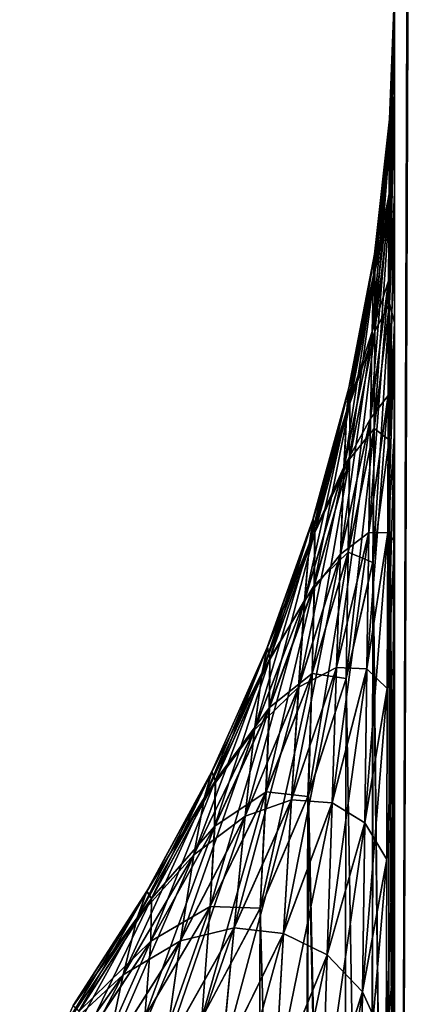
# Model space of a CAD drawing. Header units: metres. Extents: x -2 to 78, y -85 to 85.
# Tile 180 of 256: x 12.9577 to 13.0013, y -35.5031 to -35.3919. Entities that reach past the tile are written whole.
import ezdxf

# ---------------------------------------------------------------- set-up
doc = ezdxf.new("R2010")
doc.units = ezdxf.units.M
doc.layers.add('solid_20004802', color=7, linetype='CONTINUOUS')

msp = doc.modelspace()

# ---------------------------------------------------------------- linework, layer by layer
at = {"layer": 'solid_20004802'}
for points in [[(13.002904, -35.009056, -13.40007), (13, -35.806911, -13.511707), (13, -35.018032, -13.359784)], [(13.002904, -35.009056, -13.40007), (13.002905, -35.800987, -13.552564), (13, -35.806911, -13.511707)], [(13.002665, -35.009106, 13.400237), (13, -35.01828, 13.359916), (13, -35.807159, 13.511827)], [(13.002663, -35.801041, 13.552728), (13.002665, -35.009106, 13.400237), (13, -35.807159, 13.511827)], [(13, -35.018032, -13.359784), (13, -35.418022, -12.563684), (13, -35.403202, -12.525493)], [(13, -35.806911, -13.511707), (13, -35.418022, -12.563684), (13, -35.018032, -13.359784)], [(13, -35.018032, -13.359784), (13, -35.403202, -12.525493), (13, -35.393768, -12.487896)], [(13, -35.018032, -13.359784), (13, -35.393768, -12.487896), (13, -35.389008, -12.451434)], [(13, -35.80584, 12.858607), (13, -35.807159, 13.511827), (13, -35.01828, 13.359916)], [(13, -35.393822, 12.488168), (13, -35.01828, 13.359916), (13, -35.389011, 12.451639)], [(13, -35.403313, 12.525811), (13, -35.01828, 13.359916), (13, -35.393822, 12.488168)], [(13, -35.418175, 12.564007), (13, -35.01828, 13.359916), (13, -35.403313, 12.525811)], [(13, -35.427631, 12.583298), (13, -35.01828, 13.359916), (13, -35.418175, 12.564007)], [(13, -35.438583, 12.602571), (13, -35.01828, 13.359916), (13, -35.427631, 12.583298)], [(13, -35.451012, 12.621867), (13, -35.01828, 13.359916), (13, -35.438583, 12.602571)], [(13, -35.46489, 12.641201), (13, -35.01828, 13.359916), (13, -35.451012, 12.621867)], [(13, -35.480339, 12.660408), (13, -35.01828, 13.359916), (13, -35.46489, 12.641201)], [(13, -35.497463, 12.679361), (13, -35.01828, 13.359916), (13, -35.480339, 12.660408)], [(13, -35.516182, 12.698211), (13, -35.01828, 13.359916), (13, -35.497463, 12.679361)], [(13, -35.536541, 12.716825), (13, -35.01828, 13.359916), (13, -35.516182, 12.698211)], [(13, -35.558628, 12.73499), (13, -35.01828, 13.359916), (13, -35.536541, 12.716825)], [(13, -35.582531, 12.752703), (13, -35.01828, 13.359916), (13, -35.558628, 12.73499)], [(13, -35.608227, 12.770101), (13, -35.01828, 13.359916), (13, -35.582531, 12.752703)], [(13, -35.635548, 12.786823), (13, -35.01828, 13.359916), (13, -35.608227, 12.770101)], [(13, -35.654591, 12.79741), (13, -35.01828, 13.359916), (13, -35.635548, 12.786823)], [(13, -35.67432, 12.807546), (13, -35.01828, 13.359916), (13, -35.654591, 12.79741)], [(13, -35.694824, 12.817382), (13, -35.01828, 13.359916), (13, -35.67432, 12.807546)], [(13, -35.716011, 12.826818), (13, -35.01828, 13.359916), (13, -35.694824, 12.817382)], [(13, -35.737782, 12.835742), (13, -35.01828, 13.359916), (13, -35.716011, 12.826818)], [(13, -35.760036, 12.844049), (13, -35.01828, 13.359916), (13, -35.737782, 12.835742)], [(13, -35.7827, 12.851642), (13, -35.01828, 13.359916), (13, -35.760036, 12.844049)], [(13, -35.80584, 12.858607), (13, -35.01828, 13.359916), (13, -35.7827, 12.851642)], [(13, -35.389008, -12.451434), (12.999422, -35.405373, -12.464358), (12.999454, -35.403183, -12.430208)], [(13, -35.389008, -12.451434), (13, -35.393768, -12.487896), (12.999422, -35.405373, -12.464358)], [(12.999425, -35.405338, 12.464363), (13, -35.393822, 12.488168), (13, -35.389011, 12.451639)], [(12.999457, -35.403149, 12.430208), (12.999425, -35.405338, 12.464363), (13, -35.389011, 12.451639)], [(13, -35.388771, -12.416225), (12.999454, -35.403183, -12.430208), (12.999471, -35.405483, -12.395929)], [(13, -35.388771, -12.416225), (13, -35.389008, -12.451434), (12.999454, -35.403183, -12.430208)], [(12.999457, -35.403149, 12.430208), (13, -35.389011, 12.451639), (13, -35.388733, 12.416348)], [(12.999473, -35.405453, 12.395925), (12.999457, -35.403149, 12.430208), (13, -35.388733, 12.416348)], [(13, -35.392548, -12.382664), (13, -35.388771, -12.416225), (12.999471, -35.405483, -12.395929)], [(12.999473, -35.405453, 12.395925), (13, -35.388733, 12.416348), (13, -35.392498, 12.382716)], [(13, -35.388733, 12.416348), (13, -35.388771, -12.416225), (13, -35.392498, 12.382716)], [(13, -35.392498, 12.382716), (13, -35.388771, -12.416225), (13, -35.392548, -12.382664)], [(13, -35.392548, -12.382664), (12.999471, -35.405483, -12.395929), (12.999465, -35.412548, -12.362291)], [(13, -35.400253, -12.350768), (13, -35.392548, -12.382664), (12.999465, -35.412548, -12.362291)], [(12.999468, -35.412518, 12.362282), (13, -35.392498, 12.382716), (13, -35.400215, 12.350766)], [(12.999468, -35.412518, 12.362282), (12.999473, -35.405453, 12.395925), (13, -35.392498, 12.382716)], [(13, -35.392498, 12.382716), (13, -35.392548, -12.382664), (13, -35.400215, 12.350766)], [(13, -35.400215, 12.350766), (13, -35.392548, -12.382664), (13, -35.400253, -12.350768)], [(13, -35.393768, -12.487896), (12.999381, -35.411613, -12.497618), (12.999422, -35.405373, -12.464358)], [(13, -35.393768, -12.487896), (13, -35.403202, -12.525493), (12.999381, -35.411613, -12.497618)], [(12.999384, -35.411579, 12.497626), (13, -35.403313, 12.525811), (13, -35.393822, 12.488168)], [(12.999425, -35.405338, 12.464363), (12.999384, -35.411579, 12.497626), (13, -35.393822, 12.488168)], [(13, -35.400253, -12.350768), (12.999465, -35.412548, -12.362291), (12.999442, -35.424034, -12.330083)], [(13, -35.411427, -12.320673), (13, -35.400253, -12.350768), (12.999442, -35.424034, -12.330083)], [(12.999445, -35.424004, 12.33007), (13, -35.400215, 12.350766), (13, -35.411404, 12.320655)], [(12.999445, -35.424004, 12.33007), (12.999468, -35.412518, 12.362282), (13, -35.400215, 12.350766)], [(13, -35.400215, 12.350766), (13, -35.400253, -12.350768), (13, -35.411427, -12.320673)], [(13, -35.400215, 12.350766), (13, -35.411427, -12.320673), (13, -35.411404, 12.320655)], [(12.99763, -35.420784, 12.462562), (12.999425, -35.405338, 12.464363), (12.999457, -35.403149, 12.430208)], [(12.997738, -35.418419, 12.430355), (12.99763, -35.420784, 12.462562), (12.999457, -35.403149, 12.430208)], [(12.999454, -35.403183, -12.430208), (12.997733, -35.418449, -12.430356), (12.997787, -35.420475, -12.398046)], [(12.999454, -35.403183, -12.430208), (12.999422, -35.405373, -12.464358), (12.997733, -35.418449, -12.430356)], [(12.997738, -35.418419, 12.430355), (12.999457, -35.403149, 12.430208), (12.999473, -35.405453, 12.395925)], [(12.999471, -35.405483, -12.395929), (12.999454, -35.403183, -12.430208), (12.997787, -35.420475, -12.398046)], [(13, -35.403202, -12.525493), (12.999337, -35.421448, -12.529308), (12.999381, -35.411613, -12.497618)], [(13, -35.403202, -12.525493), (13, -35.418022, -12.563684), (12.999337, -35.421448, -12.529308)], [(12.99934, -35.421413, 12.529321), (13, -35.418175, 12.564007), (13, -35.403313, 12.525811)], [(12.999384, -35.411579, 12.497626), (12.99934, -35.421413, 12.529321), (13, -35.403313, 12.525811)], [(12.997482, -35.427109, 12.493929), (12.999384, -35.411579, 12.497626), (12.999425, -35.405338, 12.464363)], [(12.99763, -35.420784, 12.462562), (12.997482, -35.427109, 12.493929), (12.999425, -35.405338, 12.464363)], [(12.999422, -35.405373, -12.464358), (12.997625, -35.420815, -12.462558), (12.997733, -35.418449, -12.430356)], [(12.999422, -35.405373, -12.464358), (12.999381, -35.411613, -12.497618), (12.997625, -35.420815, -12.462558)], [(12.99779, -35.420444, 12.398042), (12.997738, -35.418419, 12.430355), (12.999473, -35.405453, 12.395925)], [(12.999471, -35.405483, -12.395929), (12.997787, -35.420475, -12.398046), (12.997772, -35.427151, -12.366366)], [(12.999465, -35.412548, -12.362291), (12.999471, -35.405483, -12.395929), (12.997772, -35.427151, -12.366366)], [(12.99779, -35.420444, 12.398042), (12.999473, -35.405453, 12.395925), (12.999468, -35.412518, 12.362282)], [(13, -35.411427, -12.320673), (12.999442, -35.424034, -12.330083), (12.999413, -35.4394, -12.300002)], [(13, -35.411427, -12.320673), (12.999413, -35.4394, -12.300002), (13, -35.426151, -12.292352)], [(12.999445, -35.424004, 12.33007), (13, -35.411404, 12.320655), (13, -35.426151, 12.292352)], [(13, -35.411404, 12.320655), (13, -35.411427, -12.320673), (13, -35.426151, -12.292352)], [(13, -35.411404, 12.320655), (13, -35.426151, -12.292352), (13, -35.426151, 12.292352)], [(12.997308, -35.436951, 12.523806), (12.99934, -35.421413, 12.529321), (12.999384, -35.411579, 12.497626)], [(12.997482, -35.427109, 12.493929), (12.997308, -35.436951, 12.523806), (12.999384, -35.411579, 12.497626)], [(12.999381, -35.411613, -12.497618), (12.997477, -35.427139, -12.493921), (12.997625, -35.420815, -12.462558)], [(12.999381, -35.411613, -12.497618), (12.999337, -35.421448, -12.529308), (12.997477, -35.427139, -12.493921)], [(12.999465, -35.412548, -12.362291), (12.997772, -35.427151, -12.366366), (12.997701, -35.438145, -12.336076)], [(12.999442, -35.424034, -12.330083), (12.999465, -35.412548, -12.362291), (12.997701, -35.438145, -12.336076)], [(12.997777, -35.42712, 12.366359), (12.999468, -35.412518, 12.362282), (12.999445, -35.424004, 12.33007)], [(12.997777, -35.42712, 12.366359), (12.99779, -35.420444, 12.398042), (12.999468, -35.412518, 12.362282)], [(13, -35.418022, -12.563684), (12.99929, -35.434376, -12.559245), (12.999337, -35.421448, -12.529308)], [(13, -35.418022, -12.563684), (13, -35.42746, -12.582986), (12.99929, -35.434376, -12.559245)], [(12.999294, -35.434341, 12.559261), (13, -35.427631, 12.583298), (13, -35.418175, 12.564007)], [(12.99934, -35.421413, 12.529321), (12.999294, -35.434341, 12.559261), (13, -35.418175, 12.564007)], [(13, -35.806911, -13.511707), (13, -35.42746, -12.582986), (13, -35.418022, -12.563684)], [(12.994624, -35.436043, 12.460783), (12.99763, -35.420784, 12.462562), (12.997738, -35.418419, 12.430355)], [(12.994851, -35.433514, 12.430501), (12.994624, -35.436043, 12.460783), (12.997738, -35.418419, 12.430355)], [(12.997733, -35.418449, -12.430356), (12.994844, -35.433544, -12.430502), (12.994954, -35.435299, -12.400139)], [(12.997733, -35.418449, -12.430356), (12.997625, -35.420815, -12.462558), (12.994844, -35.433544, -12.430502)], [(12.994851, -35.433514, 12.430501), (12.997738, -35.418419, 12.430355), (12.99779, -35.420444, 12.398042)], [(12.997787, -35.420475, -12.398046), (12.997733, -35.418449, -12.430356), (12.994954, -35.435299, -12.400139)], [(12.994305, -35.442436, 12.490279), (12.997482, -35.427109, 12.493929), (12.99763, -35.420784, 12.462562)], [(12.994624, -35.436043, 12.460783), (12.994305, -35.442436, 12.490279), (12.99763, -35.420784, 12.462562)], [(12.997625, -35.420815, -12.462558), (12.994617, -35.436069, -12.460779), (12.994844, -35.433544, -12.430502)], [(12.997625, -35.420815, -12.462558), (12.997477, -35.427139, -12.493921), (12.994617, -35.436069, -12.460779)], [(12.994961, -35.435272, 12.400135), (12.994851, -35.433514, 12.430501), (12.99779, -35.420444, 12.398042)], [(12.997787, -35.420475, -12.398046), (12.994954, -35.435299, -12.400139), (12.99493, -35.441586, -12.370397)], [(12.997772, -35.427151, -12.366366), (12.997787, -35.420475, -12.398046), (12.99493, -35.441586, -12.370397)], [(12.994961, -35.435272, 12.400135), (12.99779, -35.420444, 12.398042), (12.997777, -35.42712, 12.366359)], [(12.997112, -35.449825, 12.552011), (12.999294, -35.434341, 12.559261), (12.99934, -35.421413, 12.529321)], [(12.997308, -35.436951, 12.523806), (12.997112, -35.449825, 12.552011), (12.99934, -35.421413, 12.529321)], [(12.999337, -35.421448, -12.529308), (12.997303, -35.436985, -12.523794), (12.997477, -35.427139, -12.493921)], [(12.999337, -35.421448, -12.529308), (12.99929, -35.434376, -12.559245), (12.997303, -35.436985, -12.523794)], [(12.999442, -35.424034, -12.330083), (12.997701, -35.438145, -12.336076), (12.997589, -35.452961, -12.307831)], [(12.999442, -35.424034, -12.330083), (12.997589, -35.452961, -12.307831), (12.999413, -35.4394, -12.300002)], [(12.997705, -35.438114, 12.336063), (12.999445, -35.424004, 12.33007), (12.999416, -35.439369, 12.299984)], [(12.997705, -35.438114, 12.336063), (12.997777, -35.42712, 12.366359), (12.999445, -35.424004, 12.33007)], [(12.999416, -35.439369, 12.299984), (12.999445, -35.424004, 12.33007), (13, -35.426151, 12.292352)], [(12.99933, -35.611397, 12.00422), (12.999416, -35.439369, 12.299984), (13, -35.426151, 12.292352)], [(12.99933, -35.611397, 12.00422), (13, -35.426151, 12.292352), (13, -35.508709, 12.149357)], [(13, -35.508709, -12.149357), (13, -35.426151, -12.292352), (12.999413, -35.4394, -12.300002)], [(13, -35.426151, 12.292352), (13, -35.426151, -12.292352), (13, -35.508709, -12.149357)], [(13, -35.508709, 12.149357), (13, -35.426151, 12.292352), (13, -35.508709, -12.149357)], [(12.993916, -35.452278, 12.518366), (12.997308, -35.436951, 12.523806), (12.997482, -35.427109, 12.493929)], [(12.994305, -35.442436, 12.490279), (12.993916, -35.452278, 12.518366), (12.997482, -35.427109, 12.493929)], [(12.997477, -35.427139, -12.493921), (12.994298, -35.442467, -12.490272), (12.994617, -35.436069, -12.460779)], [(12.997477, -35.427139, -12.493921), (12.997303, -35.436985, -12.523794), (12.994298, -35.442467, -12.490272)], [(12.997772, -35.427151, -12.366366), (12.99493, -35.441586, -12.370397), (12.994783, -35.452087, -12.341998)], [(12.997701, -35.438145, -12.336076), (12.997772, -35.427151, -12.366366), (12.994783, -35.452087, -12.341998)], [(12.994937, -35.441559, 12.370389), (12.997777, -35.42712, 12.366359), (12.997705, -35.438114, 12.336063)], [(12.994937, -35.441559, 12.370389), (12.994961, -35.435272, 12.400135), (12.997777, -35.42712, 12.366359)], [(13, -35.42746, -12.582986), (12.99924, -35.449883, -12.587428), (12.99929, -35.434376, -12.559245)], [(13, -35.42746, -12.582986), (13, -35.4384, -12.602271), (12.99924, -35.449883, -12.587428)], [(12.999244, -35.449848, 12.587448), (13, -35.438583, 12.602571), (13, -35.427631, 12.583298)], [(12.999294, -35.434341, 12.559261), (12.999244, -35.449848, 12.587448), (13, -35.427631, 12.583298)], [(13, -35.806911, -13.511707), (13, -35.4384, -12.602271), (13, -35.42746, -12.582986)], [(12.990426, -35.451012, 12.459038), (12.994624, -35.436043, 12.460783), (12.994851, -35.433514, 12.430501)], [(12.990813, -35.448341, 12.430645), (12.990426, -35.451012, 12.459038), (12.994851, -35.433514, 12.430501)], [(12.994844, -35.433544, -12.430502), (12.990801, -35.44838, -12.430645), (12.990989, -35.449871, -12.402196)], [(12.994844, -35.433544, -12.430502), (12.994617, -35.436069, -12.460779), (12.990801, -35.44838, -12.430645)], [(12.990813, -35.448341, 12.430645), (12.994851, -35.433514, 12.430501), (12.994961, -35.435272, 12.400135)], [(12.994954, -35.435299, -12.400139), (12.994844, -35.433544, -12.430502), (12.990989, -35.449871, -12.402196)], [(12.996893, -35.46521, 12.57854), (12.999244, -35.449848, 12.587448), (12.999294, -35.434341, 12.559261)], [(12.997112, -35.449825, 12.552011), (12.996893, -35.46521, 12.57854), (12.999294, -35.434341, 12.559261)], [(12.99929, -35.434376, -12.559245), (12.997106, -35.449856, -12.551996), (12.997303, -35.436985, -12.523794)], [(12.99929, -35.434376, -12.559245), (12.99924, -35.449883, -12.587428), (12.997106, -35.449856, -12.551996)], [(12.990999, -35.449837, 12.402191), (12.990813, -35.448341, 12.430645), (12.994961, -35.435272, 12.400135)], [(12.994954, -35.435299, -12.400139), (12.990989, -35.449871, -12.402196), (12.990952, -35.455769, -12.374356)], [(12.99493, -35.441586, -12.370397), (12.994954, -35.435299, -12.400139), (12.990952, -35.455769, -12.374356)], [(12.990999, -35.449837, 12.402191), (12.994961, -35.435272, 12.400135), (12.994937, -35.441559, 12.370389)], [(12.989873, -35.457462, 12.486701), (12.994305, -35.442436, 12.490279), (12.994624, -35.436043, 12.460783)], [(12.990426, -35.451012, 12.459038), (12.989873, -35.457462, 12.486701), (12.994624, -35.436043, 12.460783)], [(12.994617, -35.436069, -12.460779), (12.990413, -35.451054, -12.459033), (12.990801, -35.44838, -12.430645)], [(12.994617, -35.436069, -12.460779), (12.994298, -35.442467, -12.490272), (12.990413, -35.451054, -12.459033)], [(12.993467, -35.46508, 12.544867), (12.997112, -35.449825, 12.552011), (12.997308, -35.436951, 12.523806)], [(12.993916, -35.452278, 12.518366), (12.993467, -35.46508, 12.544867), (12.997308, -35.436951, 12.523806)], [(12.997303, -35.436985, -12.523794), (12.993908, -35.452309, -12.518355), (12.994298, -35.442467, -12.490272)], [(12.997303, -35.436985, -12.523794), (12.997106, -35.449856, -12.551996), (12.993908, -35.452309, -12.518355)], [(12.997701, -35.438145, -12.336076), (12.994783, -35.452087, -12.341998), (12.99454, -35.466343, -12.315557)], [(12.997701, -35.438145, -12.336076), (12.99454, -35.466343, -12.315557), (12.997589, -35.452961, -12.307831)], [(12.99479, -35.452061, 12.341987), (12.997705, -35.438114, 12.336063), (12.997542, -35.45322, 12.30798)], [(12.99479, -35.452061, 12.341987), (12.994937, -35.441559, 12.370389), (12.997705, -35.438114, 12.336063)], [(12.997705, -35.438114, 12.336063), (12.999416, -35.439369, 12.299984), (12.997542, -35.45322, 12.30798)], [(12.999187, -35.46743, 12.613883), (13, -35.451012, 12.621867), (13, -35.438583, 12.602571)], [(12.999244, -35.449848, 12.587448), (12.999187, -35.46743, 12.613883), (13, -35.438583, 12.602571)], [(13, -35.4384, -12.602271), (13, -35.450817, -12.621585), (12.99924, -35.449883, -12.587428)], [(13, -35.806911, -13.511707), (13, -35.450817, -12.621585), (13, -35.4384, -12.602271)], [(12.99933, -35.611397, 12.00422), (12.997542, -35.45322, 12.30798), (12.999416, -35.439369, 12.299984)], [(12.99933, -35.611397, -12.00422), (12.999413, -35.4394, -12.300002), (12.997589, -35.452961, -12.307831)], [(12.99933, -35.611397, -12.00422), (13, -35.591244, -12.006402), (12.999413, -35.4394, -12.300002)], [(13, -35.591244, -12.006402), (13, -35.508709, -12.149357), (12.999413, -35.4394, -12.300002)], [(12.989186, -35.467281, 12.513041), (12.993916, -35.452278, 12.518366), (12.994305, -35.442436, 12.490279)], [(12.989873, -35.457462, 12.486701), (12.989186, -35.467281, 12.513041), (12.994305, -35.442436, 12.490279)], [(12.994298, -35.442467, -12.490272), (12.989858, -35.457508, -12.486691), (12.990413, -35.451054, -12.459033)], [(12.994298, -35.442467, -12.490272), (12.993908, -35.452309, -12.518355), (12.989858, -35.457508, -12.486691)], [(12.99493, -35.441586, -12.370397), (12.990952, -35.455769, -12.374356), (12.990705, -35.465782, -12.347814)], [(12.994783, -35.452087, -12.341998), (12.99493, -35.441586, -12.370397), (12.990705, -35.465782, -12.347814)], [(12.990962, -35.455742, 12.374349), (12.994937, -35.441559, 12.370389), (12.99479, -35.452061, 12.341987)], [(12.990962, -35.455742, 12.374349), (12.990999, -35.449837, 12.402191), (12.994937, -35.441559, 12.370389)], [(12.985063, -35.465611, 12.457336), (12.990426, -35.451012, 12.459038), (12.990813, -35.448341, 12.430645)], [(12.98565, -35.462811, 12.430786), (12.985063, -35.465611, 12.457336), (12.990813, -35.448341, 12.430645)], [(12.990801, -35.44838, -12.430645), (12.985637, -35.462841, -12.430786), (12.985921, -35.464092, -12.404203)], [(12.990801, -35.44838, -12.430645), (12.990413, -35.451054, -12.459033), (12.985637, -35.462841, -12.430786)], [(12.98565, -35.462811, 12.430786), (12.990813, -35.448341, 12.430645), (12.990999, -35.449837, 12.402191)], [(12.990989, -35.449871, -12.402196), (12.990801, -35.44838, -12.430645), (12.985921, -35.464092, -12.404203)], [(12.985932, -35.464062, 12.4042), (12.98565, -35.462811, 12.430786), (12.990999, -35.449837, 12.402191)], [(12.990989, -35.449871, -12.402196), (12.985921, -35.464092, -12.404203), (12.985868, -35.469612, -12.378222)], [(12.990952, -35.455769, -12.374356), (12.990989, -35.449871, -12.402196), (12.985868, -35.469612, -12.378222)], [(12.985932, -35.464062, 12.4042), (12.990999, -35.449837, 12.402191), (12.990962, -35.455742, 12.374349)], [(12.992964, -35.480328, 12.569773), (12.996893, -35.46521, 12.57854), (12.997112, -35.449825, 12.552011)], [(12.993467, -35.46508, 12.544867), (12.992964, -35.480328, 12.569773), (12.997112, -35.449825, 12.552011)], [(12.997106, -35.449856, -12.551996), (12.993459, -35.465107, -12.544853), (12.993908, -35.452309, -12.518355)], [(12.997106, -35.449856, -12.551996), (12.996886, -35.46524, -12.578522), (12.993459, -35.465107, -12.544853)], [(12.996651, -35.482605, 12.60339), (12.999187, -35.46743, 12.613883), (12.999244, -35.449848, 12.587448)], [(12.996893, -35.46521, 12.57854), (12.996651, -35.482605, 12.60339), (12.999244, -35.449848, 12.587448)], [(12.99924, -35.449883, -12.587428), (12.996886, -35.46524, -12.578522), (12.997106, -35.449856, -12.551996)], [(12.99924, -35.449883, -12.587428), (12.999183, -35.467464, -12.613859), (12.996886, -35.46524, -12.578522)], [(13, -35.450817, -12.621585), (12.999183, -35.467464, -12.613859), (12.99924, -35.449883, -12.587428)], [(12.984217, -35.472088, 12.483219), (12.989873, -35.457462, 12.486701), (12.990426, -35.451012, 12.459038)], [(12.985063, -35.465611, 12.457336), (12.984217, -35.472088, 12.483219), (12.990426, -35.451012, 12.459038)], [(12.990413, -35.451054, -12.459033), (12.985048, -35.465645, -12.457333), (12.985637, -35.462841, -12.430786)], [(12.990413, -35.451054, -12.459033), (12.989858, -35.457508, -12.486691), (12.985048, -35.465645, -12.457333)], [(13, -35.450817, -12.621585), (13, -35.464687, -12.64094), (12.999183, -35.467464, -12.613859)], [(12.999187, -35.46743, 12.613883), (13, -35.46489, 12.641201), (13, -35.451012, 12.621867)], [(13, -35.806911, -13.511707), (13, -35.464687, -12.64094), (13, -35.450817, -12.621585)], [(12.988387, -35.479988, 12.537886), (12.993467, -35.46508, 12.544867), (12.993916, -35.452278, 12.518366)], [(12.989186, -35.467281, 12.513041), (12.988387, -35.479988, 12.537886), (12.993916, -35.452278, 12.518366)], [(12.993908, -35.452309, -12.518355), (12.989169, -35.467327, -12.513024), (12.989858, -35.457508, -12.486691)], [(12.993908, -35.452309, -12.518355), (12.993459, -35.465107, -12.544853), (12.989169, -35.467327, -12.513024)], [(12.994783, -35.452087, -12.341998), (12.990705, -35.465782, -12.347814), (12.990281, -35.479488, -12.323147)], [(12.994783, -35.452087, -12.341998), (12.990281, -35.479488, -12.323147), (12.99454, -35.466343, -12.315557)], [(12.990714, -35.465755, 12.347803), (12.99479, -35.452061, 12.341987), (12.994547, -35.46632, 12.315543)], [(12.990714, -35.465755, 12.347803), (12.990962, -35.455742, 12.374349), (12.99479, -35.452061, 12.341987)], [(12.994547, -35.46632, 12.315543), (12.99479, -35.452061, 12.341987), (12.997542, -35.45322, 12.30798)], [(12.997344, -35.630817, -12.002828), (12.997589, -35.452961, -12.307831), (12.99454, -35.466343, -12.315557)], [(12.997344, -35.630817, 12.002828), (12.994547, -35.46632, 12.315543), (12.997542, -35.45322, 12.30798)], [(12.997344, -35.630817, -12.002828), (12.99933, -35.611397, -12.00422), (12.997589, -35.452961, -12.307831)], [(12.99933, -35.611397, 12.00422), (12.997344, -35.630817, 12.002828), (12.997542, -35.45322, 12.30798)], [(12.990952, -35.455769, -12.374356), (12.985868, -35.469612, -12.378222), (12.985497, -35.479137, -12.353487)], [(12.990705, -35.465782, -12.347814), (12.990952, -35.455769, -12.374356), (12.985497, -35.479137, -12.353487)], [(12.985878, -35.469589, 12.378214), (12.990962, -35.455742, 12.374349), (12.990714, -35.465755, 12.347803)], [(12.985878, -35.469589, 12.378214), (12.985932, -35.464062, 12.4042), (12.990962, -35.455742, 12.374349)], [(12.983156, -35.481857, 12.507868), (12.989186, -35.467281, 12.513041), (12.989873, -35.457462, 12.486701)], [(12.984217, -35.472088, 12.483219), (12.983156, -35.481857, 12.507868), (12.989873, -35.457462, 12.486701)], [(12.989858, -35.457508, -12.486691), (12.984201, -35.472126, -12.48321), (12.985048, -35.465645, -12.457333)], [(12.989858, -35.457508, -12.486691), (12.989169, -35.467327, -12.513024), (12.984201, -35.472126, -12.48321)], [(12.978566, -35.479748, 12.455689), (12.985063, -35.465611, 12.457336), (12.98565, -35.462811, 12.430786)], [(12.979389, -35.476841, 12.430923), (12.978566, -35.479748, 12.455689), (12.98565, -35.462811, 12.430786)], [(12.985637, -35.462841, -12.430786), (12.979377, -35.476868, -12.430923), (12.979774, -35.477886, -12.406151)], [(12.985637, -35.462841, -12.430786), (12.985048, -35.465645, -12.457333), (12.979377, -35.476868, -12.430923)], [(12.979389, -35.476841, 12.430923), (12.98565, -35.462811, 12.430786), (12.985932, -35.464062, 12.4042)], [(12.985921, -35.464092, -12.404203), (12.985637, -35.462841, -12.430786), (12.979774, -35.477886, -12.406151)], [(12.979785, -35.477863, 12.406148), (12.979389, -35.476841, 12.430923), (12.985932, -35.464062, 12.4042)], [(12.985921, -35.464092, -12.404203), (12.979774, -35.477886, -12.406151), (12.979703, -35.483044, -12.38197)], [(12.985868, -35.469612, -12.378222), (12.985921, -35.464092, -12.404203), (12.979703, -35.483044, -12.38197)], [(12.979785, -35.477863, 12.406148), (12.985932, -35.464062, 12.4042), (12.985878, -35.469589, 12.378214)], [(13, -35.464687, -12.64094), (12.99912, -35.486778, -12.638588), (12.999183, -35.467464, -12.613859)], [(13, -35.464687, -12.64094), (13, -35.480137, -12.660171), (12.99912, -35.486778, -12.638588)], [(13, -35.806911, -13.511707), (13, -35.480137, -12.660171), (13, -35.464687, -12.64094)], [(12.977372, -35.486225, 12.479853), (12.984217, -35.472088, 12.483219), (12.985063, -35.465611, 12.457336)], [(12.978566, -35.479748, 12.455689), (12.977372, -35.486225, 12.479853), (12.985063, -35.465611, 12.457336)], [(12.985048, -35.465645, -12.457333), (12.978552, -35.479774, -12.455687), (12.979377, -35.476868, -12.430923)], [(12.985048, -35.465645, -12.457333), (12.984201, -35.472126, -12.48321), (12.978552, -35.479774, -12.455687)], [(12.990705, -35.465782, -12.347814), (12.985497, -35.479137, -12.353487), (12.984841, -35.492298, -12.330542)], [(12.990705, -35.465782, -12.347814), (12.984841, -35.492298, -12.330542), (12.990281, -35.479488, -12.323147)], [(12.985507, -35.479115, 12.353477), (12.990714, -35.465755, 12.347803), (12.990216, -35.47966, 12.323246)], [(12.985507, -35.479115, 12.353477), (12.985878, -35.469589, 12.378214), (12.990714, -35.465755, 12.347803)], [(12.987488, -35.495071, 12.561221), (12.992964, -35.480328, 12.569773), (12.993467, -35.46508, 12.544867)], [(12.988387, -35.479988, 12.537886), (12.987488, -35.495071, 12.561221), (12.993467, -35.46508, 12.544867)], [(12.993459, -35.465107, -12.544853), (12.988367, -35.480038, -12.537863), (12.989169, -35.467327, -12.513024)], [(12.993459, -35.465107, -12.544853), (12.992955, -35.480354, -12.569757), (12.988367, -35.480038, -12.537863)], [(12.990714, -35.465755, 12.347803), (12.994547, -35.46632, 12.315543), (12.990216, -35.47966, 12.323246)], [(12.992411, -35.49752, 12.593075), (12.996651, -35.482605, 12.60339), (12.996893, -35.46521, 12.57854)], [(12.992964, -35.480328, 12.569773), (12.992411, -35.49752, 12.593075), (12.996893, -35.46521, 12.57854)], [(12.996886, -35.46524, -12.578522), (12.992955, -35.480354, -12.569757), (12.993459, -35.465107, -12.544853)], [(12.996886, -35.46524, -12.578522), (12.996644, -35.482635, -12.603368), (12.992955, -35.480354, -12.569757)], [(12.999183, -35.467464, -12.613859), (12.996644, -35.482635, -12.603368), (12.996886, -35.46524, -12.578522)], [(12.999124, -35.486744, 12.638615), (13, -35.480339, 12.660408), (13, -35.46489, 12.641201)], [(12.999187, -35.46743, 12.613883), (12.999124, -35.486744, 12.638615), (13, -35.46489, 12.641201)], [(12.994087, -35.649803, 12.001521), (12.990216, -35.47966, 12.323246), (12.994547, -35.46632, 12.315543)], [(12.994087, -35.649803, -12.001521), (12.99454, -35.466343, -12.315557), (12.990281, -35.479488, -12.323147)], [(12.997344, -35.630817, 12.002828), (12.994087, -35.649803, 12.001521), (12.994547, -35.46632, 12.315543)], [(12.994087, -35.649803, -12.001521), (12.997344, -35.630817, -12.002828), (12.99454, -35.466343, -12.315557)], [(12.981913, -35.494438, 12.531118), (12.988387, -35.479988, 12.537886), (12.989186, -35.467281, 12.513041)], [(12.983156, -35.481857, 12.507868), (12.981913, -35.494438, 12.531118), (12.989186, -35.467281, 12.513041)], [(12.989169, -35.467327, -12.513024), (12.983138, -35.481895, -12.507854), (12.984201, -35.472126, -12.48321)], [(12.989169, -35.467327, -12.513024), (12.988367, -35.480038, -12.537863), (12.983138, -35.481895, -12.507854)], [(12.996387, -35.501675, 12.626603), (12.999124, -35.486744, 12.638615), (12.999187, -35.46743, 12.613883)], [(12.996651, -35.482605, 12.60339), (12.996387, -35.501675, 12.626603), (12.999187, -35.46743, 12.613883)], [(12.999183, -35.467464, -12.613859), (12.99912, -35.486778, -12.638588), (12.996644, -35.482635, -12.603368)], [(12.985868, -35.469612, -12.378222), (12.979703, -35.483044, -12.38197), (12.979186, -35.492088, -12.358987)], [(12.985497, -35.479137, -12.353487), (12.985868, -35.469612, -12.378222), (12.979186, -35.492088, -12.358987)], [(12.979713, -35.483025, 12.381965), (12.985878, -35.469589, 12.378214), (12.985507, -35.479115, 12.353477)], [(12.979713, -35.483025, 12.381965), (12.979785, -35.477863, 12.406148), (12.985878, -35.469589, 12.378214)], [(12.975864, -35.495907, 12.50288), (12.983156, -35.481857, 12.507868), (12.984217, -35.472088, 12.483219)], [(12.977372, -35.486225, 12.479853), (12.975864, -35.495907, 12.50288), (12.984217, -35.472088, 12.483219)], [(12.984201, -35.472126, -12.48321), (12.977357, -35.486252, -12.479846), (12.978552, -35.479774, -12.455687)], [(12.984201, -35.472126, -12.48321), (12.983138, -35.481895, -12.507854), (12.977357, -35.486252, -12.479846)], [(12.97097, -35.493343, 12.454105), (12.978566, -35.479748, 12.455689), (12.979389, -35.476841, 12.430923)], [(12.972065, -35.49036, 12.431055), (12.97097, -35.493343, 12.454105), (12.979389, -35.476841, 12.430923)], [(12.979377, -35.476868, -12.430923), (12.972058, -35.490372, -12.431055), (12.972584, -35.491184, -12.408028)], [(12.979377, -35.476868, -12.430923), (12.978552, -35.479774, -12.455687), (12.972058, -35.490372, -12.431055)], [(12.972065, -35.49036, 12.431055), (12.979389, -35.476841, 12.430923), (12.979785, -35.477863, 12.406148)], [(12.979774, -35.477886, -12.406151), (12.979377, -35.476868, -12.430923), (12.972584, -35.491184, -12.408028)], [(12.972591, -35.491173, 12.408026), (12.972065, -35.49036, 12.431055), (12.979785, -35.477863, 12.406148)], [(12.979774, -35.477886, -12.406151), (12.972584, -35.491184, -12.408028), (12.972493, -35.495991, -12.385583)], [(12.979703, -35.483044, -12.38197), (12.979774, -35.477886, -12.406151), (12.972493, -35.495991, -12.385583)], [(12.972591, -35.491173, 12.408026), (12.979785, -35.477863, 12.406148), (12.979713, -35.483025, 12.381965)], [(12.985497, -35.479137, -12.353487), (12.979186, -35.492088, -12.358987), (12.978254, -35.504696, -12.337699)], [(12.985497, -35.479137, -12.353487), (12.978254, -35.504696, -12.337699), (12.984841, -35.492298, -12.330542)], [(12.979196, -35.492069, 12.358979), (12.985507, -35.479115, 12.353477), (12.98485, -35.492279, 12.330531)], [(12.979196, -35.492069, 12.358979), (12.979713, -35.483025, 12.381965), (12.985507, -35.479115, 12.353477)], [(12.98485, -35.492279, 12.330531), (12.985507, -35.479115, 12.353477), (12.990216, -35.47966, 12.323246)], [(12.969378, -35.49979, 12.476623), (12.977372, -35.486225, 12.479853), (12.978566, -35.479748, 12.455689)], [(12.97097, -35.493343, 12.454105), (12.969378, -35.49979, 12.476623), (12.978566, -35.479748, 12.455689)], [(12.978552, -35.479774, -12.455687), (12.970963, -35.493355, -12.454104), (12.972058, -35.490372, -12.431055)], [(12.978552, -35.479774, -12.455687), (12.977357, -35.486252, -12.479846), (12.970963, -35.493355, -12.454104)], [(12.980513, -35.509331, 12.552952), (12.987488, -35.495071, 12.561221), (12.988387, -35.479988, 12.537886)], [(12.981913, -35.494438, 12.531118), (12.980513, -35.509331, 12.552952), (12.988387, -35.479988, 12.537886)], [(12.988367, -35.480038, -12.537863), (12.981892, -35.49448, -12.531099), (12.983138, -35.481895, -12.507854)], [(12.988367, -35.480038, -12.537863), (12.987465, -35.495125, -12.561191), (12.981892, -35.49448, -12.531099)], [(12.989604, -35.668301, -12.000223), (12.990281, -35.479488, -12.323147), (12.984841, -35.492298, -12.330542)], [(12.989604, -35.668301, 12.000223), (12.98485, -35.492279, 12.330531), (12.990216, -35.47966, 12.323246)], [(12.986503, -35.512039, 12.583035), (12.992411, -35.49752, 12.593075), (12.992964, -35.480328, 12.569773)], [(12.987488, -35.495071, 12.561221), (12.986503, -35.512039, 12.583035), (12.992964, -35.480328, 12.569773)], [(12.992955, -35.480354, -12.569757), (12.987465, -35.495125, -12.561191), (12.988367, -35.480038, -12.537863)], [(12.992955, -35.480354, -12.569757), (12.992401, -35.497551, -12.593056), (12.987465, -35.495125, -12.561191)], [(12.989604, -35.668301, -12.000223), (12.994087, -35.649803, -12.001521), (12.990281, -35.479488, -12.323147)], [(12.994087, -35.649803, 12.001521), (12.989604, -35.668301, 12.000223), (12.990216, -35.47966, 12.323246)], [(12.996644, -35.482635, -12.603368), (12.992401, -35.497551, -12.593056), (12.992955, -35.480354, -12.569757)], [(13, -35.480137, -12.660171), (12.999051, -35.507587, -12.661693), (12.99912, -35.486778, -12.638588)], [(13, -35.480137, -12.660171), (13, -35.497261, -12.679147), (12.999051, -35.507587, -12.661693)], [(12.999055, -35.507553, 12.661723), (13, -35.497463, 12.679361), (13, -35.480339, 12.660408)], [(12.999124, -35.486744, 12.638615), (12.999055, -35.507553, 12.661723), (13, -35.480339, 12.660408)], [(13, -35.806911, -13.511707), (13, -35.497261, -12.679147), (13, -35.480137, -12.660171)], [(12.97409, -35.508331, 12.524612), (12.981913, -35.494438, 12.531118), (12.983156, -35.481857, 12.507868)], [(12.975864, -35.495907, 12.50288), (12.97409, -35.508331, 12.524612), (12.983156, -35.481857, 12.507868)], [(12.983138, -35.481895, -12.507854), (12.975847, -35.495937, -12.50287), (12.977357, -35.486252, -12.479846)], [(12.983138, -35.481895, -12.507854), (12.981892, -35.49448, -12.531099), (12.975847, -35.495937, -12.50287)], [(12.991813, -35.516327, 12.614812), (12.996387, -35.501675, 12.626603), (12.996651, -35.482605, 12.60339)], [(12.992411, -35.49752, 12.593075), (12.991813, -35.516327, 12.614812), (12.996651, -35.482605, 12.60339)], [(12.996644, -35.482635, -12.603368), (12.99638, -35.501705, -12.626578), (12.992401, -35.497551, -12.593056)], [(12.99912, -35.486778, -12.638588), (12.99638, -35.501705, -12.626578), (12.996644, -35.482635, -12.603368)], [(12.979703, -35.483044, -12.38197), (12.972493, -35.495991, -12.385583), (12.971808, -35.504551, -12.364282)], [(12.979186, -35.492088, -12.358987), (12.979703, -35.483044, -12.38197), (12.971808, -35.504551, -12.364282)], [(12.972501, -35.495975, 12.385579), (12.979713, -35.483025, 12.381965), (12.979196, -35.492069, 12.358979)], [(12.972501, -35.495975, 12.385579), (12.972591, -35.491173, 12.408026), (12.979713, -35.483025, 12.381965)], [(12.967355, -35.509354, 12.498108), (12.975864, -35.495907, 12.50288), (12.977372, -35.486225, 12.479853)], [(12.969378, -35.49979, 12.476623), (12.967355, -35.509354, 12.498108), (12.977372, -35.486225, 12.479853)], [(12.977357, -35.486252, -12.479846), (12.96937, -35.499802, -12.47662), (12.970963, -35.493355, -12.454104)], [(12.977357, -35.486252, -12.479846), (12.975847, -35.495937, -12.50287), (12.96937, -35.499802, -12.47662)], [(12.996106, -35.522182, 12.648253), (12.999055, -35.507553, 12.661723), (12.999124, -35.486744, 12.638615)], [(12.996387, -35.501675, 12.626603), (12.996106, -35.522182, 12.648253), (12.999124, -35.486744, 12.638615)], [(12.99912, -35.486778, -12.638588), (12.999051, -35.507587, -12.661693), (12.99638, -35.501705, -12.626578)], [(12.962334, -35.506298, 12.452597), (12.97097, -35.493343, 12.454105), (12.972065, -35.49036, 12.431055)], [(12.963728, -35.503269, 12.431181), (12.962334, -35.506298, 12.452597), (12.972065, -35.49036, 12.431055)], [(12.972058, -35.490372, -12.431055), (12.963721, -35.503277, -12.431181), (12.964391, -35.503902, -12.409823)], [(12.972058, -35.490372, -12.431055), (12.970963, -35.493355, -12.454104), (12.963721, -35.503277, -12.431181)], [(12.963728, -35.503269, 12.431181), (12.972065, -35.49036, 12.431055), (12.972591, -35.491173, 12.408026)], [(12.972584, -35.491184, -12.408028), (12.972058, -35.490372, -12.431055), (12.964391, -35.503902, -12.409823)], [(12.964397, -35.503895, 12.409822), (12.963728, -35.503269, 12.431181), (12.972591, -35.491173, 12.408026)], [(12.972584, -35.491184, -12.408028), (12.964391, -35.503902, -12.409823), (12.964277, -35.508369, -12.389039)], [(12.972493, -35.495991, -12.385583), (12.972584, -35.491184, -12.408028), (12.964277, -35.508369, -12.389039)], [(12.964397, -35.503895, 12.409822), (12.972591, -35.491173, 12.408026), (12.972501, -35.495975, 12.385579)], [(12.979186, -35.492088, -12.358987), (12.971808, -35.504551, -12.364282), (12.970557, -35.516609, -12.344578)], [(12.979186, -35.492088, -12.358987), (12.970557, -35.516609, -12.344578), (12.978254, -35.504696, -12.337699)], [(12.971817, -35.504539, 12.364276), (12.979196, -35.492069, 12.358979), (12.978264, -35.504677, 12.33769)], [(12.971817, -35.504539, 12.364276), (12.972501, -35.495975, 12.385579), (12.979196, -35.492069, 12.358979)], [(12.983945, -35.68626, -11.998858), (12.984841, -35.492298, -12.330542), (12.978254, -35.504696, -12.337699)], [(12.979196, -35.492069, 12.358979), (12.98485, -35.492279, 12.330531), (12.978264, -35.504677, 12.33769)], [(12.983945, -35.68626, 11.998858), (12.978264, -35.504677, 12.33769), (12.98485, -35.492279, 12.330531)], [(12.989604, -35.668301, 12.000223), (12.983945, -35.68626, 11.998858), (12.98485, -35.492279, 12.330531)], [(12.983945, -35.68626, -11.998858), (12.989604, -35.668301, -12.000223), (12.984841, -35.492298, -12.330542)], [(12.960298, -35.512676, 12.473556), (12.969378, -35.49979, 12.476623), (12.97097, -35.493343, 12.454105)], [(12.962334, -35.506298, 12.452597), (12.960298, -35.512676, 12.473556), (12.97097, -35.493343, 12.454105)], [(12.970963, -35.493355, -12.454104), (12.962327, -35.506306, -12.452596), (12.963721, -35.503277, -12.431181)], [(12.970963, -35.493355, -12.454104), (12.96937, -35.499802, -12.47662), (12.962327, -35.506306, -12.452596)], [(12.972092, -35.522995, 12.54503), (12.980513, -35.509331, 12.552952), (12.981913, -35.494438, 12.531118)], [(12.97409, -35.508331, 12.524612), (12.972092, -35.522995, 12.54503), (12.981913, -35.494438, 12.531118)], [(12.981892, -35.49448, -12.531099), (12.97407, -35.508362, -12.524598), (12.975847, -35.495937, -12.50287)], [(12.981892, -35.49448, -12.531099), (12.980489, -35.509377, -12.552927), (12.97407, -35.508362, -12.524598)], [(12.987465, -35.495125, -12.561191), (12.980489, -35.509377, -12.552927), (12.981892, -35.49448, -12.531099)], [(12.972493, -35.495991, -12.385583), (12.964277, -35.508369, -12.389039), (12.963406, -35.51646, -12.36934)], [(12.971808, -35.504551, -12.364282), (12.972493, -35.495991, -12.385583), (12.963406, -35.51646, -12.36934)], [(12.964285, -35.508358, 12.389036), (12.972501, -35.495975, 12.385579), (12.971817, -35.504539, 12.364276)], [(12.964285, -35.508358, 12.389036), (12.964397, -35.503895, 12.409822), (12.972501, -35.495975, 12.385579)], [(12.964968, -35.521576, 12.518411), (12.97409, -35.508331, 12.524612), (12.975864, -35.495907, 12.50288)], [(12.967355, -35.509354, 12.498108), (12.964968, -35.521576, 12.518411), (12.975864, -35.495907, 12.50288)], [(12.975847, -35.495937, -12.50287), (12.967347, -35.509365, -12.498104), (12.96937, -35.499802, -12.47662)], [(12.975847, -35.495937, -12.50287), (12.97407, -35.508362, -12.524598), (12.967347, -35.509365, -12.498104)], [(12.978983, -35.526039, 12.573354), (12.986503, -35.512039, 12.583035), (12.987488, -35.495071, 12.561221)], [(12.980513, -35.509331, 12.552952), (12.978983, -35.526039, 12.573354), (12.987488, -35.495071, 12.561221)], [(12.987465, -35.495125, -12.561191), (12.986477, -35.512096, -12.582997), (12.980489, -35.509377, -12.552927)], [(12.992401, -35.497551, -12.593056), (12.986477, -35.512096, -12.582997), (12.987465, -35.495125, -12.561191)], [(12.985442, -35.530556, 12.603361), (12.991813, -35.516327, 12.614812), (12.992411, -35.49752, 12.593075)], [(12.986503, -35.512039, 12.583035), (12.985442, -35.530556, 12.603361), (12.992411, -35.49752, 12.593075)], [(12.992401, -35.497551, -12.593056), (12.991803, -35.516354, -12.61479), (12.986477, -35.512096, -12.582997)], [(12.99638, -35.501705, -12.626578), (12.991803, -35.516354, -12.61479), (12.992401, -35.497551, -12.593056)], [(13, -35.497261, -12.679147), (12.998978, -35.529663, -12.683257), (12.999051, -35.507587, -12.661693)], [(13, -35.497261, -12.679147), (13, -35.515987, -12.698022), (12.998978, -35.529663, -12.683257)], [(12.998982, -35.529629, 12.68329), (13, -35.516182, 12.698211), (13, -35.497463, 12.679361)], [(12.999055, -35.507553, 12.661723), (12.998982, -35.529629, 12.68329), (13, -35.497463, 12.679361)], [(13, -35.806911, -13.511707), (13, -35.515987, -12.698022), (13, -35.497261, -12.679147)], [(12.957703, -35.522068, 12.493595), (12.967355, -35.509354, 12.498108), (12.969378, -35.49979, 12.476623)], [(12.960298, -35.512676, 12.473556), (12.957703, -35.522068, 12.493595), (12.969378, -35.49979, 12.476623)], [(12.96937, -35.499802, -12.47662), (12.960291, -35.512684, -12.473553), (12.962327, -35.506306, -12.452596)], [(12.96937, -35.499802, -12.47662), (12.967347, -35.509365, -12.498104), (12.960291, -35.512684, -12.473553)], [(12.991176, -35.536518, 12.635052), (12.996106, -35.522182, 12.648253), (12.996387, -35.501675, 12.626603)], [(12.991813, -35.516327, 12.614812), (12.991176, -35.536518, 12.635052), (12.996387, -35.501675, 12.626603)], [(12.99638, -35.501705, -12.626578), (12.996098, -35.522213, -12.648226), (12.991803, -35.516354, -12.61479)], [(12.999051, -35.507587, -12.661693), (12.996098, -35.522213, -12.648226), (12.99638, -35.501705, -12.626578)]]:
    msp.add_3dface(points, dxfattribs=at)

doc.saveas('drawing.dxf')
